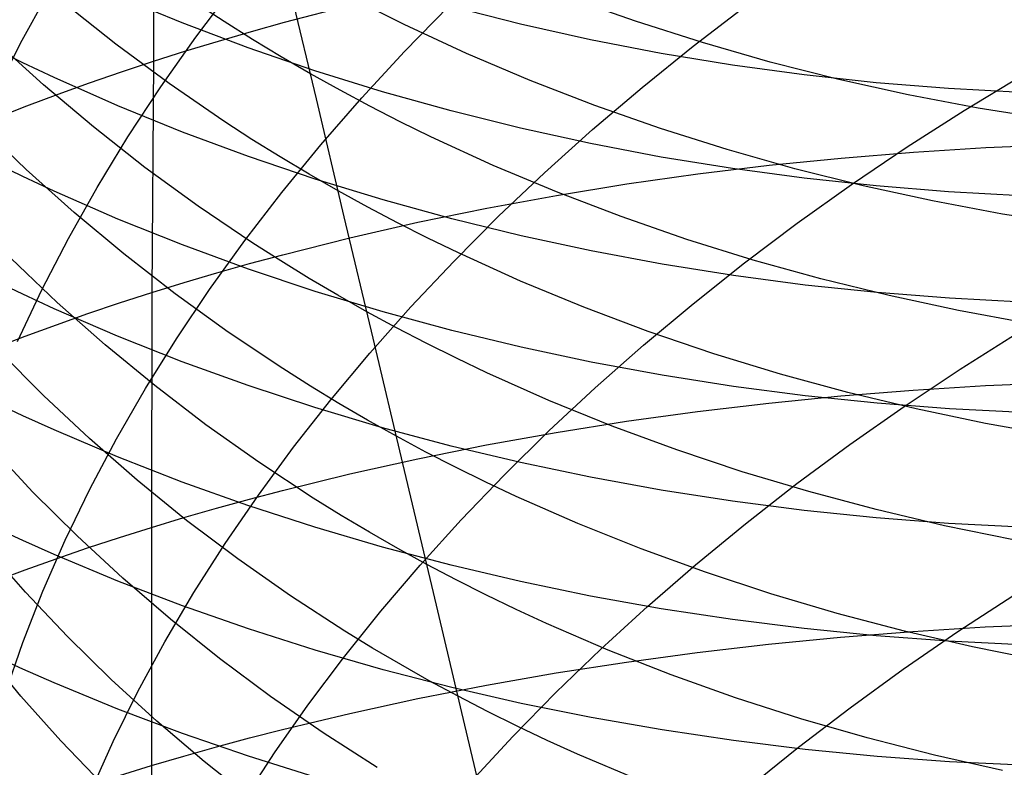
# Model space of a CAD drawing. Extents: x -383 to 1849, y -1185 to -529.
# Tile 170 of 256: x -374 to -367, y -955 to -950. Entities that reach past the tile are written whole.
import ezdxf

# ---------------------------------------------------------------- set-up
doc = ezdxf.new("R2010")
doc.units = 0
doc.layers.add('PREDEFINITO', color=7, linetype='CONTINUOUS')

msp = doc.modelspace()

# ---------------------------------------------------------------- linework, layer by layer
at = {"layer": 'PREDEFINITO'}
for p, q in [((-372.8364, -948.9384, 652.5726), (-372.8374, -950.473, 653.8736)), ((-372.5519, -950.3109, 505.2947), (-372.3028, -949.9802, 505.0294)), ((-371.7363, -950.7273, 535.9532), (-371.919, -949.957, 537.2793)), ((-373.7255, -950.332, 507.7319), (-373.533, -949.9826, 507.4476)), ((-372.6429, -950.2145, 612.2474), (-373.0801, -950.0341, 612.3665)), ((-369.5802, -950.203, 539.398), (-370.0256, -950.0451, 539.2732)), ((-373.0917, -950.359, 533.8349), (-373.4407, -950.082, 533.6352)), ((-372.3606, -950.2048, 535.633), (-372.5503, -950.0807, 535.5436)), ((-371.9516, -950.2104, 654.1837), (-371.4983, -950.0935, 654.3201)), ((-371.1406, -950.4073, 502.9408), (-370.84, -950.1001, 502.7003)), ((-370.3567, -950.2225, 610.4821), (-370.8256, -950.1043, 610.5605)), ((-369.1895, -950.371, 500.494), (-368.8336, -950.0991, 500.2938)), ((-371.143, -950.2244, 537.5339), (-371.3503, -950.1215, 537.4577)), ((-372.1984, -950.3822, 612.136), (-372.6429, -950.2145, 612.2474)), ((-372.1684, -950.3258, 535.7209), (-372.3606, -950.2048, 535.633)), ((-372.1758, -950.2724, 654.1108), (-371.9516, -950.2104, 654.1837)), ((-370.722, -950.4202, 537.6818), (-371.143, -950.2244, 537.5339)), ((-369.8832, -950.3278, 610.4113), (-370.3567, -950.2225, 610.4821)), ((-369.1282, -950.3475, 539.5169), (-369.5802, -950.203, 539.398)), ((-372.7876, -950.6456, 505.5666), (-372.5519, -950.3109, 505.2947)), ((-372.3982, -950.3369, 654.0349), (-372.1758, -950.2724, 654.1108)), ((-373.7195, -950.4834, 613.8539), (-373.9289, -950.3804, 613.924)), ((-373.58, -950.6332, 532.0949), (-373.9056, -950.3389, 531.8786)), ((-373.9034, -950.684, 508.0217), (-373.7255, -950.332, 507.7319)), ((-372.7318, -950.6246, 534.0296), (-373.0917, -950.359, 533.8349)), ((-372.6187, -950.4037, 653.9558), (-372.3982, -950.3369, 654.0349)), ((-371.9737, -950.4436, 535.8075), (-372.1684, -950.3258, 535.7209)), ((-369.4055, -950.42, 610.348), (-369.8832, -950.3278, 610.4113)), ((-369.5351, -950.6497, 500.7036), (-369.1895, -950.371, 500.494)), ((-368.6701, -950.4785, 539.6298), (-369.1282, -950.3475, 539.5169)), ((-372.8374, -950.473, 653.8736), (-372.6187, -950.4037, 653.9558)), ((-371.7469, -950.5372, 612.0321), (-372.1984, -950.3822, 612.136)), ((-371.7764, -950.5582, 535.8926), (-371.9737, -950.4436, 535.8075)), ((-371.4292, -950.7198, 503.1893), (-371.1406, -950.4073, 502.9408)), ((-370.2927, -950.6027, 537.8239), (-370.722, -950.4202, 537.6818)), ((-368.9242, -950.4992, 610.2922), (-369.4055, -950.42, 610.348)), ((-373.5079, -950.5833, 613.7857), (-373.7195, -950.4834, 613.8539)), ((-373.0541, -950.5446, 653.7883), (-372.8374, -950.473, 653.8736)), ((-372.8374, -950.473, 653.8736), (-372.8491, -952.0358, 655.1409)), ((-368.4399, -950.5654, 610.244), (-368.9242, -950.4992, 610.2922)), ((-368.2063, -950.5959, 539.7367), (-368.6701, -950.4785, 539.6298)), ((-373.2688, -950.6186, 653.7), (-373.0541, -950.5446, 653.7883)), ((-371.5766, -950.6695, 535.9762), (-371.7764, -950.5582, 535.8926)), ((-371.2891, -950.6794, 611.936), (-371.7469, -950.5372, 612.0321)), ((-367.953, -950.6185, 610.2035), (-368.4399, -950.5654, 610.244)), ((-367.3585, -950.8059, 498.4418), (-366.9639, -950.5673, 498.2793)), ((-373.243, -950.917, 532.3065), (-373.58, -950.6332, 532.0949)), ((-373.0784, -950.7738, 613.6552), (-373.5079, -950.5833, 613.7857)), ((-373.4814, -950.695, 653.6086), (-373.2688, -950.6186, 653.7)), ((-373.0097, -950.9837, 505.8448), (-372.7876, -950.6456, 505.5666)), ((-372.3612, -950.8784, 534.2189), (-372.7318, -950.6246, 534.0296)), ((-369.8556, -950.7718, 537.96), (-370.2927, -950.6027, 537.8239)), ((-367.7375, -950.6998, 539.8375), (-368.2063, -950.5959, 539.7367)), ((-367.4642, -950.6585, 610.1705), (-367.953, -950.6185, 610.2035)), ((-373.692, -950.7736, 653.5142), (-373.4814, -950.695, 653.6086)), ((-371.3744, -950.7775, 536.0583), (-371.5766, -950.6695, 535.9762)), ((-370.8256, -950.8089, 611.8476), (-371.2891, -950.6794, 611.936)), ((-369.8701, -950.9348, 500.9223), (-369.5351, -950.6497, 500.7036)), ((-367.2643, -950.7901, 539.9321), (-367.7375, -950.6998, 539.8375)), ((-366.9739, -950.6854, 610.1452), (-367.4642, -950.6585, 610.1705)), ((-374.1067, -950.9376, 653.3167), (-373.692, -950.7736, 653.5142)), ((-372.6409, -950.9517, 613.5327), (-373.0784, -950.7738, 613.6552)), ((-371.5475, -951.523, 534.6429), (-371.7363, -950.7273, 535.9532)), ((-371.7056, -951.037, 503.4453), (-371.4292, -950.7198, 503.1893)), ((-371.1699, -950.8822, 536.1389), (-371.3744, -950.7775, 536.0583)), ((-369.4113, -950.9276, 538.09), (-369.8556, -950.7718, 537.96)), ((-370.3567, -950.9255, 611.767), (-370.8256, -950.8089, 611.8476)), ((-367.7441, -951.0524, 498.615), (-367.3585, -950.8059, 498.4418)), ((-366.787, -950.8668, 540.0205), (-367.2643, -950.7901, 539.9321)), ((-373.6974, -951.2042, 530.5508), (-374.0101, -950.9038, 530.3225)), ((-372.1719, -951.0007, 534.3115), (-372.3612, -950.8784, 534.2189)), ((-370.963, -950.9836, 536.2181), (-371.1699, -950.8822, 536.1389)), ((-372.8948, -951.19, 532.5131), (-373.243, -950.917, 532.3065)), ((-372.196, -951.117, 613.418), (-372.6409, -950.9517, 613.5327)), ((-369.8832, -951.0293, 611.6941), (-370.3567, -950.9255, 611.767)), ((-370.1942, -951.2259, 501.1499), (-369.8701, -950.9348, 500.9223)), ((-368.9603, -951.07, 538.2138), (-369.4113, -950.9276, 538.09)), ((-373.2178, -951.3251, 506.1292), (-373.0097, -950.9837, 505.8448)), ((-371.9801, -951.12, 534.4027), (-372.1719, -951.0007, 534.3115)), ((-371.9693, -951.3588, 503.7087), (-371.7056, -951.037, 503.4453)), ((-370.5428, -951.1766, 536.3717), (-370.963, -950.9836, 536.2181)), ((-369.4055, -951.1202, 611.629), (-369.8832, -951.0293, 611.6941)), ((-367.2119, -951.0561, 656.2825), (-366.7205, -951.0346, 656.2974)), ((-368.5031, -951.199, 538.3315), (-368.9603, -951.07, 538.2138)), ((-368.1904, -951.1268, 656.2161), (-367.7021, -951.0868, 656.2554)), ((-368.1204, -951.3065, 498.7986), (-367.7441, -951.0524, 498.615)), ((-367.7021, -951.0868, 656.2554), (-367.2119, -951.0561, 656.2825)), ((-373.7196, -951.2524, 615.1319), (-373.929, -951.1508, 615.2041)), ((-371.7441, -951.2697, 613.3112), (-372.196, -951.117, 613.418)), ((-371.7857, -951.2361, 534.4923), (-371.9801, -951.12, 534.4027)), ((-370.1142, -951.3563, 536.5193), (-370.5428, -951.1766, 536.3717)), ((-368.9243, -951.1983, 611.5716), (-369.4055, -951.1202, 611.629)), ((-369.1591, -951.2344, 656.1004), (-368.6762, -951.176, 656.1644)), ((-368.6762, -951.176, 656.1644), (-368.1904, -951.1268, 656.2161)), ((-373.3731, -951.4948, 530.7745), (-373.6974, -951.2042, 530.5508)), ((-372.5357, -951.4517, 532.7145), (-372.8948, -951.19, 532.5131)), ((-371.5888, -951.349, 534.5805), (-371.7857, -951.2361, 534.4923)), ((-370.507, -951.5227, 501.3861), (-370.1942, -951.2259, 501.1499)), ((-369.6385, -951.3021, 656.024), (-369.1591, -951.2344, 656.1004)), ((-368.4399, -951.2635, 611.5222), (-368.9243, -951.1983, 611.5716)), ((-368.0404, -951.3146, 538.4429), (-368.5031, -951.199, 538.3315)), ((-373.508, -951.3509, 615.0618), (-373.7196, -951.2524, 615.1319)), ((-371.2859, -951.4098, 613.2124), (-371.7441, -951.2697, 613.3112)), ((-370.1138, -951.3791, 655.9353), (-369.6385, -951.3021, 656.024)), ((-368.4872, -951.5677, 498.9924), (-368.1204, -951.3065, 498.7986)), ((-367.953, -951.3158, 611.4805), (-368.4399, -951.2635, 611.5222)), ((-373.0785, -951.5387, 614.9276), (-373.508, -951.3509, 615.0618)), ((-373.4116, -951.6693, 506.4195), (-373.2178, -951.3251, 506.1292)), ((-372.22, -951.6846, 503.9791), (-371.9693, -951.3588, 503.7087)), ((-371.3894, -951.4586, 534.6672), (-371.5888, -951.349, 534.5805)), ((-370.5844, -951.4653, 655.8341), (-370.1138, -951.3791, 655.9353)), ((-369.6778, -951.5228, 536.6606), (-370.1142, -951.3563, 536.5193)), ((-367.5725, -951.4168, 538.548), (-368.0404, -951.3146, 538.4429)), ((-367.4642, -951.3552, 611.4468), (-367.953, -951.3158, 611.4805)), ((-366.9739, -951.3816, 611.421), (-367.4642, -951.3552, 611.4468)), ((-370.8218, -951.5373, 613.1216), (-371.2859, -951.4098, 613.2124)), ((-367.1002, -951.5055, 538.6466), (-367.5725, -951.4168, 538.548)), ((-373.0374, -951.775, 530.9933), (-373.3731, -951.4948, 530.7745)), ((-372.1658, -951.7017, 532.9103), (-372.5357, -951.4517, 532.7145)), ((-371.1876, -951.565, 534.7523), (-371.3894, -951.4586, 534.6672)), ((-371.0499, -951.5608, 655.7205), (-370.5844, -951.4653, 655.8341)), ((-366.6239, -951.5808, 538.7387), (-367.1002, -951.5055, 538.6466)), ((-372.641, -951.7142, 614.8016), (-373.0785, -951.5387, 614.9276)), ((-371.3521, -952.3439, 533.3486), (-371.5475, -951.523, 534.6429)), ((-371.5097, -951.6655, 655.5944), (-371.0499, -951.5608, 655.7205)), ((-370.9834, -951.6681, 534.8358), (-371.1876, -951.565, 534.7523)), ((-370.3525, -951.6521, 613.0387), (-370.8218, -951.5373, 613.1216)), ((-370.8082, -951.8248, 501.6305), (-370.507, -951.5227, 501.3861)), ((-369.2341, -951.6761, 536.7956), (-369.6778, -951.5228, 536.6606)), ((-368.844, -951.8358, 499.196), (-368.4872, -951.5677, 498.9924)), ((-373.5908, -952.016, 506.7153), (-373.4116, -951.6693, 506.4195)), ((-372.4575, -952.0142, 504.2563), (-372.22, -951.6846, 503.9791)), ((-371.9768, -951.8221, 533.0061), (-372.1658, -951.7017, 532.9103)), ((-371.9632, -951.7796, 655.4558), (-371.5097, -951.6655, 655.5944)), ((-370.7769, -951.7679, 534.9178), (-370.9834, -951.6681, 534.8358)), ((-369.8785, -951.7542, 612.9639), (-370.3525, -951.6521, 613.0387)), ((-368.7837, -951.8161, 536.9243), (-369.2341, -951.6761, 536.7956)), ((-372.6904, -952.0444, 531.2071), (-373.0374, -951.775, 530.9933)), ((-372.1961, -951.8771, 614.6836), (-372.641, -951.7142, 614.8016)), ((-370.3573, -951.9578, 535.0771), (-370.7769, -951.7679, 534.9178)), ((-369.4003, -951.8437, 612.8971), (-369.8785, -951.7542, 612.9639)), ((-373.4873, -952.1017, 529.245), (-373.7991, -951.8062, 529.0098)), ((-372.4098, -951.9031, 655.3046), (-372.1874, -951.8402, 655.3818)), ((-372.1874, -951.8402, 655.3818), (-371.9632, -951.7796, 655.4558)), ((-371.7853, -951.9395, 533.1004), (-371.9768, -951.8221, 533.0061)), ((-371.0975, -952.132, 501.883), (-370.8082, -951.8248, 501.6305)), ((-368.9185, -951.9204, 612.8384), (-369.4003, -951.8437, 612.8971)), ((-369.1905, -952.1105, 499.4092), (-368.844, -951.8358, 499.196)), ((-368.3271, -951.9428, 537.0465), (-368.7837, -951.8161, 536.9243)), ((-372.6304, -951.9683, 655.2243), (-372.4098, -951.9031, 655.3046)), ((-371.7442, -952.0277, 614.5739), (-372.1961, -951.8771, 614.6836)), ((-373.7206, -952.0474, 616.3941), (-373.9298, -951.9472, 616.4682)), ((-372.8491, -952.0358, 655.1409), (-372.6304, -951.9683, 655.2243)), ((-371.5912, -952.0538, 533.1932), (-371.7853, -951.9395, 533.1004)), ((-369.9293, -952.1345, 535.23), (-370.3573, -951.9578, 535.0771)), ((-368.4337, -951.9844, 612.7878), (-368.9185, -951.9204, 612.8384)), ((-367.8649, -952.0563, 537.1622), (-368.3271, -951.9428, 537.0465)), ((-373.755, -952.3649, 507.0164), (-373.5908, -952.016, 506.7153)), ((-373.0658, -952.1057, 655.0543), (-372.8491, -952.0358, 655.1409)), ((-372.8491, -952.0358, 655.1409), (-372.8506, -953.6214, 656.3808)), ((-372.3325, -952.3026, 531.4154), (-372.6904, -952.0444, 531.2071)), ((-372.6813, -952.3473, 504.54), (-372.4575, -952.0142, 504.2563)), ((-371.286, -952.1658, 614.4723), (-371.7442, -952.0277, 614.5739)), ((-367.9463, -952.0356, 612.7452), (-368.4337, -951.9844, 612.7878)), ((-367.457, -952.0741, 612.7108), (-367.9463, -952.0356, 612.7452)), ((-373.5091, -952.1446, 616.322), (-373.7206, -952.0474, 616.3941)), ((-373.1638, -952.3874, 529.4754), (-373.4873, -952.1017, 529.245)), ((-373.2805, -952.1778, 654.9646), (-373.0658, -952.1057, 655.0543)), ((-371.3946, -952.1649, 533.2844), (-371.5912, -952.0538, 533.1932)), ((-369.5265, -952.3913, 499.6318), (-369.1905, -952.1105, 499.4092)), ((-367.3977, -952.1564, 537.2714), (-367.8649, -952.0563, 537.1622)), ((-366.9662, -952.0997, 612.6846), (-367.457, -952.0741, 612.7108)), ((-373.08, -952.3297, 616.1841), (-373.5091, -952.1446, 616.322)), ((-373.4931, -952.2523, 654.8719), (-373.2805, -952.1778, 654.9646)), ((-371.1955, -952.2727, 533.374), (-371.3946, -952.1649, 533.2844)), ((-371.3745, -952.4438, 502.1433), (-371.0975, -952.132, 501.883)), ((-370.822, -952.2914, 614.379), (-371.286, -952.1658, 614.4723)), ((-369.4935, -952.2982, 535.3765), (-369.9293, -952.1345, 535.23)), ((-366.9258, -952.2432, 537.3739), (-367.3977, -952.1564, 537.2714)), ((-373.7036, -952.3289, 654.7761), (-373.4931, -952.2523, 654.8719)), ((-371.9638, -952.5492, 531.618), (-372.3325, -952.3026, 531.4154)), ((-370.9939, -952.3773, 533.4621), (-371.1955, -952.2727, 533.374)), ((-370.3527, -952.4046, 614.2939), (-370.822, -952.2914, 614.379)), ((-369.0504, -952.4488, 535.5165), (-369.4935, -952.2982, 535.3765)), ((-367.3869, -952.5535, 497.3379), (-367.0006, -952.3102, 497.1618)), ((-374.1182, -952.4888, 654.5757), (-373.7036, -952.3289, 654.7761)), ((-372.6428, -952.5027, 616.0546), (-373.08, -952.3297, 616.1841)), ((-372.8912, -952.6834, 504.8299), (-372.6813, -952.3473, 504.54)), ((-371.1514, -953.19, 532.071), (-371.3521, -952.3439, 533.3486)), ((-370.7899, -952.4787, 533.5485), (-370.9939, -952.3773, 533.4621)), ((-373.5802, -952.7308, 527.7131), (-373.879, -952.4305, 527.4664)), ((-372.8288, -952.6629, 529.7008), (-373.1638, -952.3874, 529.4754)), ((-371.6389, -952.76, 502.411), (-371.3745, -952.4438, 502.1433)), ((-369.8786, -952.5052, 614.217), (-370.3527, -952.4046, 614.2939)), ((-369.8516, -952.678, 499.8633), (-369.5265, -952.3913, 499.6318)), ((-372.1982, -952.6634, 615.9334), (-372.6428, -952.5027, 616.0546)), ((-370.5837, -952.5768, 533.6333), (-370.7899, -952.4787, 533.5485)), ((-369.4005, -952.5933, 614.1485), (-369.8786, -952.5052, 614.217)), ((-368.6006, -952.5862, 535.6499), (-369.0504, -952.4488, 535.5165)), ((-371.7755, -952.6681, 531.7171), (-371.9638, -952.5492, 531.618)), ((-370.1645, -952.7634, 533.7981), (-370.5837, -952.5768, 533.6333)), ((-367.764, -952.804, 497.5247), (-367.3869, -952.5535, 497.3379)), ((-368.9187, -952.6688, 614.0883), (-369.4005, -952.5933, 614.1485)), ((-368.1445, -952.7105, 535.7766), (-368.6006, -952.5862, 535.6499)), ((-367.2138, -952.6638, 657.5427), (-366.7224, -952.6425, 657.558)), ((-373.0868, -953.0223, 505.1258), (-372.8912, -952.6834, 504.8299)), ((-372.4826, -952.9276, 529.921), (-372.8288, -952.6629, 529.7008)), ((-371.7468, -952.8119, 615.8206), (-372.1982, -952.6634, 615.9334)), ((-371.5846, -952.7838, 531.8146), (-371.7755, -952.6681, 531.7171)), ((-370.1654, -952.9703, 500.1036), (-369.8516, -952.678, 499.8633)), ((-368.4338, -952.7318, 614.0364), (-368.9187, -952.6688, 614.0883)), ((-368.1922, -952.7332, 657.4748), (-367.7039, -952.694, 657.515)), ((-367.7039, -952.694, 657.515), (-367.2138, -952.6638, 657.5427)), ((-373.7206, -952.8669, 617.6416), (-373.9298, -952.7681, 617.7177)), ((-373.2695, -953.0217, 527.9552), (-373.5802, -952.7308, 527.7131)), ((-371.8904, -953.0802, 502.6859), (-371.6389, -952.76, 502.411)), ((-369.7368, -952.9369, 533.9563), (-370.1645, -952.7634, 533.7981)), ((-368.678, -952.7814, 657.4221), (-368.1922, -952.7332, 657.4748)), ((-367.9465, -952.7822, 613.9928), (-368.4338, -952.7318, 614.0364)), ((-367.6828, -952.8216, 535.8966), (-368.1445, -952.7105, 535.7766)), ((-371.289, -952.9481, 615.7163), (-371.7468, -952.8119, 615.8206)), ((-371.3911, -952.8965, 531.9106), (-371.5846, -952.7838, 531.8146)), ((-369.6402, -952.9047, 657.2792), (-369.1609, -952.8385, 657.3569)), ((-369.1609, -952.8385, 657.3569), (-368.678, -952.7814, 657.4221)), ((-368.1315, -953.0616, 497.7218), (-367.764, -952.804, 497.5247)), ((-367.4571, -952.8199, 613.9576), (-367.9465, -952.7822, 613.9928)), ((-367.2159, -952.9196, 536.0098), (-367.6828, -952.8216, 535.8966)), ((-366.9664, -952.8451, 613.9309), (-367.4571, -952.8199, 613.9576)), ((-373.5092, -952.9627, 617.5675), (-373.7206, -952.8669, 617.6416)), ((-371.1951, -953.006, 532.005), (-371.3911, -952.8965, 531.9106)), ((-370.1155, -952.98, 657.1888), (-369.6402, -952.9047, 657.2792)), ((-373.0801, -953.1453, 617.4259), (-373.5092, -952.9627, 617.5675)), ((-372.1253, -953.1814, 530.1356), (-372.4826, -952.9276, 529.921)), ((-370.8254, -953.0721, 615.6204), (-371.289, -952.9481, 615.7163)), ((-370.4676, -953.2677, 500.3524), (-370.1654, -952.9703, 500.1036)), ((-369.3014, -953.0975, 534.1078), (-369.7368, -952.9369, 533.9563)), ((-366.7445, -953.0043, 536.1161), (-367.2159, -952.9196, 536.0098)), ((-372.947, -953.3028, 528.1925), (-373.2695, -953.0217, 527.9552)), ((-373.2678, -953.3636, 505.4274), (-373.0868, -953.0223, 505.1258)), ((-370.9965, -953.1124, 532.0977), (-371.1951, -953.006, 532.005)), ((-370.5861, -953.0642, 657.0859), (-370.1155, -952.98, 657.1888)), ((-373.6513, -953.3827, 526.1813), (-373.9367, -953.0783, 525.9231)), ((-372.1286, -953.404, 502.9678), (-371.8904, -953.0802, 502.6859)), ((-371.0515, -953.1575, 656.9703), (-370.5861, -953.0642, 657.0859)), ((-370.3566, -953.1837, 615.5329), (-370.8254, -953.0721, 615.6204)), ((-368.8585, -953.2451, 534.2526), (-369.3014, -953.0975, 534.1078)), ((-368.4892, -953.3259, 497.9289), (-368.1315, -953.0616, 497.7218)), ((-372.643, -953.3158, 617.2928), (-373.0801, -953.1453, 617.4259)), ((-371.5113, -953.2599, 656.842), (-371.0515, -953.1575, 656.9703)), ((-370.7956, -953.2155, 532.1888), (-370.9965, -953.1124, 532.0977)), ((-371.7572, -953.4236, 530.3444), (-372.1253, -953.1814, 530.1356)), ((-370.9447, -954.061, 530.8109), (-371.1514, -953.19, 532.071)), ((-370.5922, -953.3154, 532.2782), (-370.7956, -953.2155, 532.1888)), ((-369.8831, -953.2831, 615.454), (-370.3566, -953.1837, 615.5329)), ((-372.613, -953.5737, 528.4247), (-372.947, -953.3028, 528.1925)), ((-371.9647, -953.3713, 656.701), (-371.5113, -953.2599, 656.842)), ((-370.7579, -953.57, 500.6093), (-370.4676, -953.2677, 500.3524)), ((-369.4054, -953.37, 615.3836), (-369.8831, -953.2831, 615.454)), ((-368.4089, -953.3797, 534.3906), (-368.8585, -953.2451, 534.2526)), ((-373.4338, -953.7069, 505.7344), (-373.2678, -953.3636, 505.4274)), ((-372.1985, -953.4743, 617.1684), (-372.643, -953.3158, 617.2928)), ((-372.1889, -953.4304, 656.6258), (-371.9647, -953.3713, 656.701)), ((-370.3865, -953.4121, 532.366), (-370.5922, -953.3154, 532.2782)), ((-368.9241, -953.4446, 615.3217), (-369.4054, -953.37, 615.3836)), ((-368.8367, -953.5965, 498.1457), (-368.4892, -953.3259, 497.9289)), ((-373.3538, -953.6783, 526.435), (-373.6513, -953.3827, 526.1813)), ((-372.4113, -953.4918, 656.5473), (-372.1889, -953.4304, 656.6258)), ((-372.3533, -953.7311, 503.2562), (-372.1286, -953.404, 502.9678)), ((-371.5692, -953.5403, 530.4464), (-371.7572, -953.4236, 530.3444)), ((-369.9685, -953.5958, 532.5365), (-370.3865, -953.4121, 532.366)), ((-367.953, -953.5012, 534.5217), (-368.4089, -953.3797, 534.3906)), ((-372.6319, -953.5555, 656.4657), (-372.4113, -953.4918, 656.5473)), ((-371.747, -953.6207, 617.0526), (-372.1985, -953.4743, 617.1684)), ((-368.4397, -953.5068, 615.2684), (-368.9241, -953.4446, 615.3217)), ((-367.9529, -953.5566, 615.2237), (-368.4397, -953.5068, 615.2684)), ((-367.4914, -953.6097, 534.6458), (-367.953, -953.5012, 534.5217)), ((-372.8506, -953.6214, 656.3808), (-372.6319, -953.5555, 656.4657)), ((-372.2677, -953.8341, 528.6515), (-372.613, -953.5737, 528.4247)), ((-371.3785, -953.6539, 530.5469), (-371.5692, -953.5403, 530.4464)), ((-371.036, -953.8769, 500.8741), (-370.7579, -953.57, 500.6093)), ((-367.464, -953.594, 615.1877), (-367.9529, -953.5566, 615.2237)), ((-373.7198, -953.7104, 618.8734), (-373.9292, -953.6134, 618.9513)), ((-373.0673, -953.6896, 656.2928), (-372.8506, -953.6214, 656.3808)), ((-372.8506, -953.6214, 656.3808), (-372.8495, -955.2296, 657.5913)), ((-371.2893, -953.7549, 616.9455), (-371.747, -953.6207, 617.0526)), ((-369.542, -953.7667, 532.7001), (-369.9685, -953.5958, 532.5365)), ((-369.1737, -953.8731, 498.372), (-368.8367, -953.5965, 498.1457)), ((-367.0247, -953.7052, 534.7629), (-367.4914, -953.6097, 534.6458)), ((-366.9738, -953.6189, 615.1603), (-367.464, -953.594, 615.1877)), ((-373.5846, -954.0518, 506.0466), (-373.4338, -953.7069, 505.7344)), ((-373.0443, -953.9645, 526.6842), (-373.3538, -953.6783, 526.435)), ((-373.2819, -953.7601, 656.2016), (-373.0673, -953.6896, 656.2928)), ((-371.1853, -953.7645, 530.6458), (-371.3785, -953.6539, 530.5469)), ((-373.7031, -954.0576, 524.6473), (-373.9748, -953.7493, 524.3777)), ((-373.5082, -953.8046, 618.7976), (-373.7198, -953.7104, 618.8734)), ((-373.4945, -953.8328, 656.1073), (-373.2819, -953.7601, 656.2016)), ((-372.5641, -954.0613, 503.5511), (-372.3533, -953.7311, 503.2562)), ((-370.8257, -953.877, 616.8471), (-371.2893, -953.7549, 616.9455)), ((-370.9896, -953.872, 530.7431), (-371.1853, -953.7645, 530.6458)), ((-369.1076, -953.9247, 532.8569), (-369.542, -953.7667, 532.7001)), ((-373.7051, -953.9076, 656.0099), (-373.4945, -953.8328, 656.1073)), ((-373.0786, -953.9839, 618.6527), (-373.5082, -953.8046, 618.7976)), ((-371.9114, -954.0835, 528.8725), (-372.2677, -953.8341, 528.6515)), ((-374.1197, -954.0637, 655.8061), (-373.7051, -953.9076, 656.0099)), ((-371.3016, -954.1879, 501.1466), (-371.036, -953.8769, 500.8741)), ((-370.7913, -953.9763, 530.8386), (-370.9896, -953.872, 530.7431)), ((-370.3569, -953.987, 616.7574), (-370.8257, -953.877, 616.8471)), ((-369.4998, -954.1555, 498.6075), (-369.1737, -953.8731, 498.372)), ((-372.723, -954.2412, 526.9283), (-373.0443, -953.9645, 526.6842)), ((-368.6659, -954.0699, 533.0067), (-369.1076, -953.9247, 532.8569)), ((-372.6411, -954.1513, 618.5166), (-373.0786, -953.9839, 618.6527)), ((-370.5905, -954.0775, 530.9325), (-370.7913, -953.9763, 530.8386)), ((-369.8834, -954.0848, 616.6765), (-370.3569, -953.987, 616.7574)), ((-373.7198, -954.3982, 506.3636), (-373.5846, -954.0518, 506.0466)), ((-373.419, -954.3574, 524.9128), (-373.7031, -954.0576, 524.6473)), ((-372.7606, -954.394, 503.8521), (-372.5641, -954.0613, 503.5511)), ((-371.5443, -954.3216, 529.0875), (-371.9114, -954.0835, 528.8725)), ((-370.7324, -954.9561, 529.5677), (-370.9447, -954.061, 530.8109)), ((-370.3873, -954.1754, 531.0246), (-370.5905, -954.0775, 530.9325)), ((-369.4058, -954.1704, 616.6043), (-369.8834, -954.0848, 616.6765)), ((-368.2174, -954.2021, 533.1495), (-368.6659, -954.0699, 533.0067)), ((-367.4023, -954.3252, 496.2798), (-367.0244, -954.0781, 496.0901)), ((-372.1961, -954.3069, 618.3894), (-372.6411, -954.1513, 618.5166)), ((-369.8147, -954.4431, 498.8518), (-369.4998, -954.1555, 498.6075)), ((-368.9245, -954.2438, 616.541), (-369.4058, -954.1704, 616.6043)), ((-371.5542, -954.5028, 501.4264), (-371.3016, -954.1879, 501.1466)), ((-370.1819, -954.2702, 531.1151), (-370.3873, -954.1754, 531.0246)), ((-367.7625, -954.3215, 533.2852), (-368.2174, -954.2021, 533.1495)), ((-372.3903, -954.5077, 527.1673), (-372.723, -954.2412, 526.9283)), ((-371.7442, -954.4505, 618.271), (-372.1961, -954.3069, 618.3894)), ((-369.7642, -954.4503, 531.2907), (-370.1819, -954.2702, 531.1151)), ((-368.4402, -954.3049, 616.4864), (-368.9245, -954.2438, 616.541)), ((-367.9533, -954.3538, 616.4408), (-368.4402, -954.3049, 616.4864)), ((-367.707, -954.3236, 658.7448), (-367.2174, -954.2937, 658.7733)), ((-367.2174, -954.2937, 658.7733), (-366.7264, -954.2726, 658.7893)), ((-373.1227, -954.6484, 525.1739), (-373.419, -954.3574, 524.9128)), ((-371.3567, -954.4362, 529.1926), (-371.5443, -954.3216, 529.0875)), ((-368.6802, -954.4094, 658.6498), (-368.1948, -954.3621, 658.7036)), ((-368.1948, -954.3621, 658.7036), (-367.707, -954.3236, 658.7448)), ((-367.4645, -954.3905, 616.404), (-367.9533, -954.3538, 616.4408)), ((-367.7708, -954.5791, 496.4801), (-367.4023, -954.3252, 496.2798)), ((-367.302, -954.4279, 533.4137), (-367.7625, -954.3215, 533.2852)), ((-373.839, -954.7455, 506.6852), (-373.7198, -954.3982, 506.3636)), ((-372.9426, -954.7291, 504.1589), (-372.7606, -954.394, 503.8521)), ((-371.1666, -954.5479, 529.2961), (-371.3567, -954.4362, 529.1926)), ((-369.1627, -954.4655, 658.5833), (-368.6802, -954.4094, 658.6498)), ((-366.9742, -954.4148, 616.3761), (-367.4645, -954.3905, 616.404)), ((-366.8362, -954.5214, 533.5349), (-367.302, -954.4279, 533.4137)), ((-373.733, -954.7606, 523.1177), (-373.9907, -954.4495, 522.837)), ((-373.7196, -954.5795, 620.089), (-373.929, -954.484, 620.1689)), ((-371.7936, -954.8213, 501.7132), (-371.5542, -954.5028, 501.4264)), ((-371.2859, -954.5823, 618.1616), (-371.7442, -954.4505, 618.271)), ((-370.1181, -954.7358, 499.1048), (-369.8147, -954.4431, 498.8518)), ((-369.3381, -954.6176, 531.4594), (-369.7642, -954.4503, 531.2907)), ((-369.6416, -954.5303, 658.5041), (-369.1627, -954.4655, 658.5833)), ((-372.0463, -954.7639, 527.4006), (-372.3903, -954.5077, 527.1673)), ((-370.9738, -954.6565, 529.3979), (-371.1666, -954.5479, 529.2961)), ((-370.1164, -954.6038, 658.4122), (-369.6416, -954.5303, 658.5041)), ((-373.508, -954.6721, 620.0114), (-373.7196, -954.5795, 620.089)), ((-370.8219, -954.702, 618.061), (-371.2859, -954.5823, 618.1616)), ((-370.5867, -954.6862, 658.3074), (-370.1164, -954.6038, 658.4122)), ((-368.904, -954.7722, 531.621), (-369.3381, -954.6176, 531.4594)), ((-368.1295, -954.8395, 496.6905), (-367.7708, -954.5791, 496.4801)), ((-373.0785, -954.8485, 619.863), (-373.508, -954.6721, 620.0114)), ((-372.8144, -954.9303, 525.4301), (-373.1227, -954.6484, 525.1739)), ((-371.0518, -954.7773, 658.1899), (-370.5867, -954.6862, 658.3074)), ((-370.7785, -954.762, 529.4981), (-370.9738, -954.6565, 529.3979)), ((-370.3526, -954.8099, 617.9694), (-370.8219, -954.702, 618.061)), ((-373.4626, -955.0637, 523.3944), (-373.733, -954.7606, 523.1177)), ((-373.1097, -955.0662, 504.4712), (-372.9426, -954.7291, 504.1589)), ((-371.6912, -955.0092, 527.628), (-372.0463, -954.7639, 527.4006)), ((-370.5806, -954.8644, 529.5965), (-370.7785, -954.762, 529.4981)), ((-370.4096, -955.0333, 499.366), (-370.1181, -954.7358, 499.1048)), ((-368.4625, -954.9141, 531.7755), (-368.904, -954.7722, 531.621)), ((-372.0195, -955.1429, 502.0069), (-371.7936, -954.8213, 501.7132)), ((-371.5111, -954.8771, 658.0596), (-371.0518, -954.7773, 658.1899)), ((-369.8785, -954.9057, 617.8868), (-370.3526, -954.8099, 617.9694)), ((-368.478, -955.106, 496.9109), (-368.1295, -954.8395, 496.6905)), ((-372.6409, -955.0133, 619.7237), (-373.0785, -954.8485, 619.863)), ((-371.9643, -954.9858, 657.9164), (-371.5111, -954.8771, 658.0596)), ((-370.3803, -954.9637, 529.6932), (-370.5806, -954.8644, 529.5965)), ((-369.4004, -954.9895, 617.8132), (-369.8785, -954.9057, 617.8868)), ((-372.4943, -955.2025, 525.6813), (-372.8144, -954.9303, 525.4301)), ((-370.5146, -955.8752, 528.3434), (-370.7324, -954.9561, 529.5677)), ((-370.1775, -955.0598, 529.7881), (-370.3803, -954.9637, 529.6932)), ((-368.0141, -955.0432, 531.9227), (-368.4625, -954.9141, 531.7755)), ((-372.1959, -955.1663, 619.5934), (-372.6409, -955.0133, 619.7237)), ((-372.1883, -955.0434, 657.8399), (-371.9643, -954.9858, 657.9164)), ((-371.3253, -955.2432, 527.8493), (-371.6912, -955.0092, 527.628)), ((-370.6889, -955.3351, 499.6353), (-370.4096, -955.0333, 499.366)), ((-368.9186, -955.0614, 617.7487), (-369.4004, -954.9895, 617.8132)), ((-373.1798, -955.3585, 523.6669), (-373.4626, -955.0637, 523.3944)), ((-373.2615, -955.4048, 504.7888), (-373.1097, -955.0662, 504.4712)), ((-372.631, -955.1653, 657.6774), (-372.4106, -955.1033, 657.7603)), ((-372.4106, -955.1033, 657.7603), (-372.1883, -955.0434, 657.8399)), ((-369.9725, -955.1527, 529.8812), (-370.1775, -955.0598, 529.7881)), ((-368.4337, -955.1211, 617.6932), (-368.9186, -955.0614, 617.7487)), ((-367.5595, -955.1596, 532.0626), (-368.0141, -955.0432, 531.9227)), ((-372.8495, -955.2296, 657.5913), (-372.631, -955.1653, 657.6774)), ((-372.2314, -955.4674, 502.307), (-372.0195, -955.1429, 502.0069)), ((-371.7441, -955.3076, 619.4722), (-372.1959, -955.1663, 619.5934)), ((-369.5556, -955.3293, 530.0622), (-369.9725, -955.1527, 529.8812)), ((-368.816, -955.3784, 497.1409), (-368.478, -955.106, 496.9109)), ((-367.9464, -955.1689, 617.6467), (-368.4337, -955.1211, 617.6932)), ((-367.457, -955.2045, 617.6094), (-367.9464, -955.1689, 617.6467)), ((-367.099, -955.2633, 532.195), (-367.5595, -955.1596, 532.0626)), ((-373.0661, -955.296, 657.5019), (-372.8495, -955.2296, 657.5913)), ((-372.8495, -955.2296, 657.5913), (-372.8372, -956.8582, 658.7722)), ((-372.1626, -955.4648, 525.927), (-372.4943, -955.2025, 525.6813)), ((-366.9663, -955.2281, 617.5812), (-367.457, -955.2045, 617.6094))]:
    msp.add_line(p, q, dxfattribs=at)

doc.saveas('drawing.dxf')
